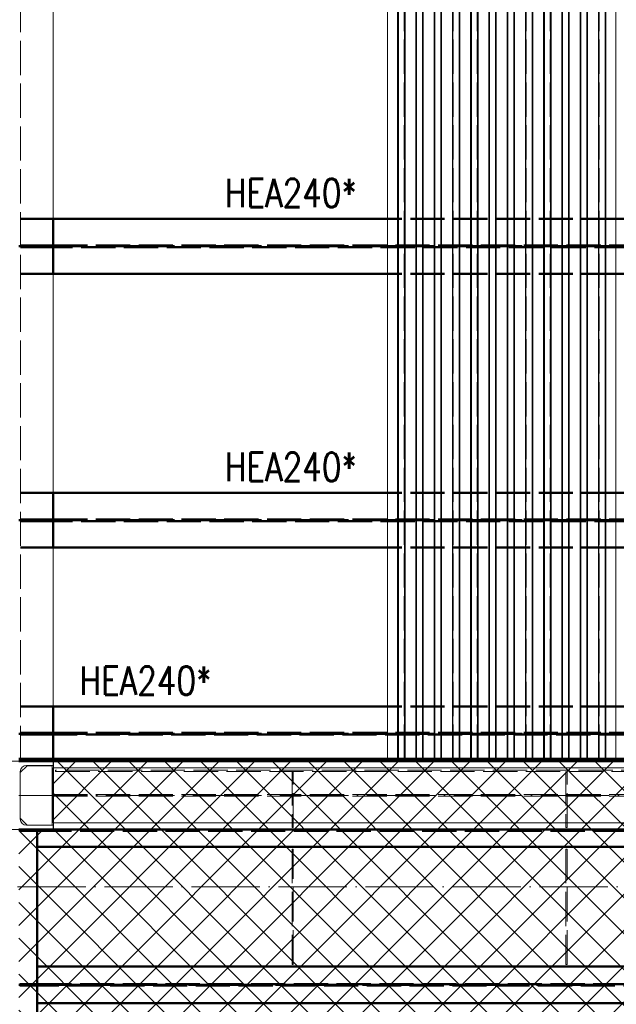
# Paper-space layout 'Layout1' of a CAD drawing. Extents: x -2 to 1380, y -36 to 422.
# Tile 8 of 79: x 215 to 268, y 144 to 231. Entities that reach past the tile are written whole.
import ezdxf

# ---------------------------------------------------------------- set-up
doc = ezdxf.new("R2010")
doc.units = 0
for name, pattern in [('ACAD_ISO02W100', [15, 12, -3]), ('ACAD_ISO04W100', [30.5, 24, -3, 0.5, -3]), ('HP_01_CER_B', [8, 5, -1, 1, -1])]:
    doc.linetypes.add(name, pattern=pattern)
for name, color, linetype, lineweight in [('SS_1.ET-HALA_TaO-PRISTAVBA-PODLAH.NOSNIKY', 9, 'CONTINUOUS', 13), ('SS_1.ET-HALA_TaO-RASTR', 7, 'HP_01_CER_B', 13), ('SS_1.ET-HALA_TaO-SLOUP', 9, 'CONTINUOUS', 13), ('SS_2.ET-HALA_TaO-LAVKA_+5.100m', 210, 'CONTINUOUS', 50), ('SS_2.ET-HALA_TaO-LAVKA_+5.100m-PLECH', 90, 'CONTINUOUS', 13), ('SS_2.ET-HALA_TaO-LAVKA_+5.100m-PLECH-VYZTUHA', 150, 'CONTINUOUS', 13), ('SS_2.ET-HALA_TaO-PRISTAVBA-PODLAH.NOSNIKY', 172, 'CONTINUOUS', 50), ('SS_2.ET-HALA_TaO-PRISTAVBA-PODLAHA_LEM', 140, 'CONTINUOUS', 50), ('SS_2.ET-HALA_TaO-PRISTAVBA-TRAPEZ.PLECH', 153, 'CONTINUOUS', 18), ('SS_POPIS_PROFILU_S355', 2, 'CONTINUOUS', 35), ('SS_SRAFY', 8, 'CONTINUOUS', 18)]:
    doc.layers.add(name, color=color, linetype=linetype, lineweight=lineweight)
doc.styles.add('romans.shx', font='romans.shx', dxfattribs={"height": 5})

psp = doc.layouts.get("Layout1")

# ---------------------------------------------------------------- hatches: boundary and pattern name
at = {"layer": 'SS_SRAFY'}
h = psp.add_hatch(dxfattribs=at)
h.set_pattern_fill('ANSI37', color=8, scale=0.7, angle=90, style=0)
h.set_pattern_definition([(135, (274.3477, 144.3783), (-1.571545, -1.571545), []), (225, (274.3477, 144.3783), (1.571545, -1.571545), [])])
h.paths.add_polyline_path([(335.1875, 123.6274), (335.1875, 143.6073), (331.1675, 143.6073), (331.1675, 165.6274), (218.2076, 165.6274), (218.2076, 159.6073), (215.1875, 159.6073), (215.1875, 123.6274)], flags=0)
h.paths.add_polyline_path([(316.3875, 148.5273), (316.3875, 150.9274), (316.7476, 150.9274), (316.7476, 148.5273)], flags=0)
h.paths.add_polyline_path([(316.3875, 158.1273), (316.3875, 160.5274), (316.7476, 160.5274), (316.7476, 158.1273)], flags=0)

# ---------------------------------------------------------------- linework, layer by layer
at = {"layer": 'SS_1.ET-HALA_TaO-PRISTAVBA-PODLAH.NOSNIKY', "color": 9, "linetype": 'ACAD_ISO02W100', "ltscale": 0.25}
for p, q in [((215.3225, 303.7273), (215.3225, 165.6274)), ((218.1876, 162.7024), (331.1875, 162.7024)), ((218.1876, 162.5524), (331.1875, 162.5524)), ((239.2375, 160.2274), (239.1375, 160.2274)), ((263.2375, 160.2274), (263.1375, 160.2274))]:
    psp.add_line(p, q, dxfattribs=at)
at = {"layer": 'SS_1.ET-HALA_TaO-PRISTAVBA-PODLAH.NOSNIKY', "color": 5, "linetype": 'Continuous', "ltscale": 0.25}
for p, q in [((218.1875, 232.3274), (218.1875, 213.1274)), ((218.1875, 208.3274), (218.1875, 189.1274)), ((218.1875, 184.3274), (218.1875, 170.4274)), ((331.1875, 165.0274), (218.1876, 165.0274)), ((218.1876, 165.0274), (218.1876, 160.2274)), ((239.1375, 160.2274), (218.1876, 160.2274)), ((263.1375, 160.2274), (239.2375, 160.2274)), ((287.1375, 160.2274), (263.2375, 160.2274))]:
    psp.add_line(p, q, dxfattribs=at)
at = {"layer": 'SS_1.ET-HALA_TaO-PRISTAVBA-PODLAH.NOSNIKY', "color": 9, "linetype": 'ACAD_ISO04W100', "ltscale": 0.25}
psp.add_line((215.1875, 162.6274), (335.1875, 162.6274), dxfattribs=at)
at = {"layer": 'SS_1.ET-HALA_TaO-RASTR', "linetype": 'ACAD_ISO04W100', "ltscale": 0.25}
psp.add_line((70.1875, 154.6274), (825.1574, 154.6274), dxfattribs=at)
at = {"layer": 'SS_1.ET-HALA_TaO-SLOUP', "color": 5, "linetype": 'Continuous', "ltscale": 0.25}
for p, q in [((218.1875, 165.6274), (212.1875, 165.6274)), ((218.1875, 165.6274), (218.1875, 165.2474)), ((215.8975, 165.2274), (215.2975, 164.6274)), ((215.8375, 165.2474), (218.1875, 165.2474)), ((218.0975, 165.2274), (215.8975, 165.2274)), ((218.0975, 160.0274), (218.0975, 165.2274)), ((215.2975, 164.7074), (215.2975, 160.5474)), ((215.2975, 160.6274), (215.8975, 160.0274)), ((212.1875, 159.6274), (218.1875, 159.6274)), ((218.1875, 160.0074), (215.8375, 160.0074)), ((215.8975, 160.0274), (218.0975, 160.0274)), ((218.1875, 160.0074), (218.1875, 159.6274))]:
    psp.add_line(p, q, dxfattribs=at)
at = {"layer": 'SS_1.ET-HALA_TaO-SLOUP', "color": 5, "linetype": 'Continuous', "ltscale": 0.25, "extrusion": (-3.3685e-14, -3.3685e-14, -1)}
psp.add_arc((-215.8375, 164.7074), 0.54, 0, 90, dxfattribs=at)
at = {"layer": 'SS_1.ET-HALA_TaO-SLOUP', "color": 5, "linetype": 'Continuous', "ltscale": 0.25, "extrusion": (-3.3685e-14, 3.3685e-14, -1)}
psp.add_arc((-215.8375, 160.5474), 0.54, 270, 0, dxfattribs=at)
at = {"layer": 'SS_2.ET-HALA_TaO-LAVKA_+5.100m', "color": 7, "linetype": 'ACAD_ISO04W100', "ltscale": 0.25}
for p, q in [((335.1875, 159.6274), (215.1875, 159.6274)), ((335.1875, 146.0274), (215.1875, 146.0274))]:
    psp.add_line(p, q, dxfattribs=at)
at = {"layer": 'SS_2.ET-HALA_TaO-LAVKA_+5.100m', "color": 3, "linetype": 'ACAD_ISO02W100', "ltscale": 0.25}
for p, q in [((216.6875, 159.6273), (216.6875, 159.5174)), ((215.2476, 159.5174), (216.6875, 159.5174)), ((216.6875, 159.5174), (216.7582, 159.5174)), ((216.7582, 159.5174), (216.7875, 159.5174)), ((216.7875, 159.5174), (331.1875, 159.5174)), ((215.2476, 146.0874), (216.6875, 146.0874)), ((216.6875, 145.9674), (215.2476, 145.9674)), ((216.6875, 146.0874), (216.7582, 146.0874)), ((216.6875, 146.0874), (216.6875, 145.9674)), ((216.7582, 145.9674), (216.6875, 145.9674)), ((216.7582, 146.0874), (216.7875, 146.0874)), ((216.7875, 145.9674), (216.7582, 145.9674)), ((216.7875, 146.0874), (331.1875, 146.0874)), ((331.1875, 145.9674), (216.7875, 145.9674))]:
    psp.add_line(p, q, dxfattribs=at)
at = {"layer": 'SS_2.ET-HALA_TaO-LAVKA_+5.100m', "color": 1, "linetype": 'Continuous', "ltscale": 0.25}
for p, q in [((216.7875, 159.6273), (216.7875, 158.1274)), ((218.1875, 159.6274), (316.2875, 159.6274)), ((216.7875, 158.1274), (315.2875, 158.1274)), ((216.7875, 158.1274), (216.7875, 147.6274)), ((331.1875, 147.6274), (216.7875, 147.6274)), ((216.7875, 147.6274), (216.7875, 144.4274)), ((216.7875, 144.4274), (331.1875, 144.4274)), ((216.7875, 144.4274), (216.7875, 123.7474))]:
    psp.add_line(p, q, dxfattribs=at)
at = {"layer": 'SS_2.ET-HALA_TaO-LAVKA_+5.100m-PLECH', "color": 7, "linetype": 'Continuous', "ltscale": 0.25}
for p, q in [((218.2076, 165.6274), (331.1675, 165.6274)), ((218.2076, 165.6274), (218.2076, 159.6073)), ((218.2076, 159.6073), (215.1875, 159.6073))]:
    psp.add_line(p, q, dxfattribs=at)
at = {"layer": 'SS_2.ET-HALA_TaO-LAVKA_+5.100m-PLECH-VYZTUHA', "color": 3, "linetype": 'ACAD_ISO02W100', "ltscale": 0.25}
for p, q in [((330.9875, 164.8274), (218.3875, 164.8274)), ((218.3875, 164.8274), (218.3875, 164.7274)), ((218.3875, 164.7274), (330.9875, 164.7274)), ((239.1375, 164.7274), (239.1375, 159.8274)), ((239.2375, 159.8274), (239.2375, 164.7274)), ((263.1375, 164.7274), (263.1375, 159.8274)), ((263.2375, 159.8274), (263.2375, 164.7274)), ((239.1375, 159.8274), (239.2375, 159.8274)), ((263.1375, 159.8274), (263.2375, 159.8274)), ((239.2375, 157.9274), (239.1375, 157.9274)), ((239.1375, 157.9274), (239.1375, 147.8274)), ((239.2375, 147.8274), (239.2375, 157.9274)), ((263.2375, 157.9274), (263.1375, 157.9274)), ((263.1375, 157.9274), (263.1375, 147.8274)), ((263.2375, 147.8274), (263.2375, 157.9274)), ((239.1375, 147.8274), (239.2375, 147.8274)), ((263.1375, 147.8274), (263.2375, 147.8274))]:
    psp.add_line(p, q, dxfattribs=at)
at = {"layer": 'SS_2.ET-HALA_TaO-PRISTAVBA-PODLAH.NOSNIKY', "color": 3, "linetype": 'ACAD_ISO02W100', "ltscale": 0.25}
for p, q in [((218.1875, 213.1274), (215.3226, 213.1274)), ((267.5075, 213.1274), (247.5075, 213.1274)), ((215.3226, 210.8024), (218.0875, 210.8024)), ((218.0875, 210.6524), (215.3226, 210.6524)), ((218.0875, 210.8024), (218.1582, 210.8024)), ((218.0875, 210.8024), (218.0875, 210.6524)), ((218.1582, 210.6524), (218.0875, 210.6524)), ((218.1582, 210.8024), (218.1875, 210.8024)), ((218.1875, 210.6524), (218.1582, 210.6524)), ((218.1875, 210.8024), (332.3875, 210.8024)), ((332.3875, 210.6524), (218.1875, 210.6524)), ((218.1875, 208.3274), (215.3226, 208.3274)), ((267.5075, 208.3274), (247.5075, 208.3274)), ((218.1875, 189.1274), (215.3226, 189.1274)), ((267.5075, 189.1274), (247.5075, 189.1274)), ((215.3226, 186.8024), (218.0875, 186.8024)), ((218.0875, 186.6524), (215.3226, 186.6524)), ((218.0875, 186.8024), (218.1582, 186.8024)), ((218.0875, 186.8024), (218.0875, 186.6524)), ((218.1582, 186.6524), (218.0875, 186.6524)), ((218.1582, 186.8024), (218.1875, 186.8024)), ((218.1875, 186.6524), (218.1582, 186.6524)), ((218.1875, 186.8024), (332.3875, 186.8024)), ((332.3875, 186.6524), (218.1875, 186.6524)), ((218.1875, 184.3274), (215.3226, 184.3274)), ((267.5075, 184.3274), (247.5075, 184.3274)), ((218.1875, 170.4274), (215.3226, 170.4274)), ((267.5075, 170.4274), (247.5075, 170.4274)), ((215.3226, 168.1024), (218.0875, 168.1024)), ((218.0875, 167.9524), (215.3226, 167.9524)), ((218.0875, 168.1024), (218.1582, 168.1024)), ((218.0875, 168.1024), (218.0875, 167.9524)), ((218.1582, 167.9524), (218.0875, 167.9524)), ((218.1582, 168.1024), (218.1875, 168.1024)), ((218.1875, 167.9524), (218.1582, 167.9524)), ((218.1875, 168.1024), (334.1875, 168.1024)), ((332.7875, 167.9524), (218.1875, 167.9524)), ((218.1875, 165.8274), (218.1875, 165.6274))]:
    psp.add_line(p, q, dxfattribs=at)
at = {"layer": 'SS_2.ET-HALA_TaO-PRISTAVBA-PODLAH.NOSNIKY', "color": 1, "linetype": 'Continuous', "ltscale": 0.25}
for p, q in [((247.5075, 213.1274), (218.1875, 213.1274)), ((218.1875, 213.1274), (218.1875, 208.3274)), ((332.3875, 213.1274), (267.5075, 213.1274)), ((247.5075, 208.3274), (218.1875, 208.3274)), ((332.3875, 208.3274), (267.5075, 208.3274)), ((247.5075, 189.1274), (218.1875, 189.1274)), ((218.1875, 189.1274), (218.1875, 184.3274)), ((332.3875, 189.1274), (267.5075, 189.1274)), ((247.5075, 184.3274), (218.1875, 184.3274)), ((332.3875, 184.3274), (267.5075, 184.3274)), ((247.5075, 170.4274), (218.1875, 170.4274)), ((218.1875, 170.4274), (218.1875, 165.8274)), ((332.3875, 170.4274), (267.5075, 170.4274))]:
    psp.add_line(p, q, dxfattribs=at)
at = {"layer": 'SS_2.ET-HALA_TaO-PRISTAVBA-PODLAH.NOSNIKY', "color": 7, "linetype": 'ACAD_ISO04W100', "ltscale": 0.25}
for p, q in [((215.1875, 210.7274), (335.1875, 210.7274)), ((215.1875, 186.7274), (335.1875, 186.7274)), ((215.1875, 168.0274), (335.1875, 168.0274))]:
    psp.add_line(p, q, dxfattribs=at)
at = {"layer": 'SS_2.ET-HALA_TaO-PRISTAVBA-PODLAHA_LEM', "color": 1, "linetype": 'Continuous', "ltscale": 0.25}
for p, q in [((332.7875, 165.8274), (215.1875, 165.8274)), ((331.1875, 165.6274), (218.1875, 165.6274))]:
    psp.add_line(p, q, dxfattribs=at)
at = {"layer": 'SS_2.ET-HALA_TaO-PRISTAVBA-PODLAHA_LEM', "color": 7, "linetype": 'ACAD_ISO04W100', "ltscale": 0.25}
psp.add_line((215.1875, 165.6274), (334.1875, 165.6274), dxfattribs=at)
at = {"layer": 'SS_2.ET-HALA_TaO-PRISTAVBA-TRAPEZ.PLECH', "color": 5, "linetype": 'Continuous', "ltscale": 0.25}
for p, q in [((247.5075, 309.5273), (247.5075, 165.8274)), ((248.3837, 309.5273), (248.3837, 165.8274)), ((248.4487, 309.5273), (248.4487, 165.8274)), ((248.9835, 309.5273), (248.9835, 165.8274)), ((249.0314, 309.5273), (249.0314, 165.8274)), ((249.9837, 309.5273), (249.9837, 165.8274)), ((250.0315, 309.5273), (250.0315, 165.8274)), ((250.5664, 309.5273), (250.5664, 165.8274)), ((250.6314, 309.5273), (250.6314, 165.8274)), ((251.5837, 309.5273), (251.5837, 165.8274)), ((251.6487, 309.5273), (251.6487, 165.8274)), ((252.1835, 309.5273), (252.1835, 165.8274)), ((252.2314, 309.5273), (252.2314, 165.8274)), ((253.1837, 309.5273), (253.1837, 165.8274)), ((253.2315, 309.5273), (253.2315, 165.8274)), ((253.7664, 309.5273), (253.7664, 165.8274)), ((253.8314, 309.5273), (253.8314, 165.8274)), ((254.7837, 309.5273), (254.7837, 165.8274)), ((254.8487, 309.5273), (254.8487, 165.8274)), ((255.3835, 309.5273), (255.3835, 165.8274)), ((255.4314, 309.5273), (255.4314, 165.8274)), ((256.3837, 309.5273), (256.3837, 165.8274)), ((256.4315, 309.5273), (256.4315, 165.8274)), ((256.9664, 309.5273), (256.9664, 165.8274)), ((257.0314, 309.5273), (257.0314, 165.8274)), ((257.9837, 309.5273), (257.9837, 165.8274)), ((258.0487, 309.5273), (258.0487, 165.8274)), ((258.5835, 309.5273), (258.5835, 165.8274)), ((258.6314, 309.5273), (258.6314, 165.8274)), ((259.5837, 309.5273), (259.5837, 165.8274)), ((259.6315, 309.5273), (259.6315, 165.8274)), ((260.1664, 309.5273), (260.1664, 165.8274)), ((260.2314, 309.5273), (260.2314, 165.8274)), ((261.1837, 309.5273), (261.1837, 165.8274)), ((261.2487, 309.5273), (261.2487, 165.8274)), ((261.7835, 309.5273), (261.7835, 165.8274)), ((261.8314, 309.5273), (261.8314, 165.8274)), ((262.7837, 309.5273), (262.7837, 165.8274)), ((262.8315, 309.5273), (262.8315, 165.8274)), ((263.3664, 309.5273), (263.3664, 165.8274)), ((263.4314, 309.5273), (263.4314, 165.8274)), ((264.3837, 309.5273), (264.3837, 165.8274)), ((264.4487, 309.5273), (264.4487, 165.8274)), ((264.9835, 309.5273), (264.9835, 165.8274)), ((265.0314, 309.5273), (265.0314, 165.8274)), ((265.9837, 309.5273), (265.9837, 165.8274)), ((266.0315, 309.5273), (266.0315, 165.8274)), ((266.5664, 309.5273), (266.5664, 165.8274)), ((266.6314, 165.8274), (266.6314, 309.5273)), ((267.5075, 165.8274), (267.5075, 309.5273))]:
    psp.add_line(p, q, dxfattribs=at)
at = {"layer": 'SS_2.ET-HALA_TaO-PRISTAVBA-TRAPEZ.PLECH', "color": 5, "linetype": 'ACAD_ISO02W100', "ltscale": 0.25}
for p, q in [((248.4315, 165.8274), (248.4315, 309.5273)), ((248.9664, 165.8274), (248.9664, 309.5273)), ((250.0487, 165.8274), (250.0487, 309.5273)), ((250.5835, 165.8274), (250.5835, 309.5273)), ((251.6315, 165.8274), (251.6315, 309.5273)), ((252.1664, 165.8274), (252.1664, 309.5273)), ((253.2487, 165.8274), (253.2487, 309.5273)), ((253.7835, 165.8274), (253.7835, 309.5273)), ((254.8315, 165.8274), (254.8315, 309.5273)), ((255.3664, 165.8274), (255.3664, 309.5273)), ((256.4487, 165.8274), (256.4487, 309.5273)), ((256.9835, 165.8274), (256.9835, 309.5273)), ((258.0315, 165.8274), (258.0315, 309.5273)), ((258.5664, 165.8274), (258.5664, 309.5273)), ((259.6487, 165.8274), (259.6487, 309.5273)), ((260.1835, 165.8274), (260.1835, 309.5273)), ((261.2315, 165.8274), (261.2315, 309.5273)), ((261.7664, 165.8274), (261.7664, 309.5273)), ((262.8487, 165.8274), (262.8487, 309.5273)), ((263.3835, 165.8274), (263.3835, 309.5273)), ((264.4315, 165.8274), (264.4315, 309.5273)), ((264.9664, 165.8274), (264.9664, 309.5273)), ((266.0487, 165.8274), (266.0487, 309.5273)), ((266.5835, 165.8274), (266.5835, 309.5273))]:
    psp.add_line(p, q, dxfattribs=at)

# ---------------------------------------------------------------- texts
at = {"layer": 'SS_POPIS_PROFILU_S355', "color": 2, "style": 'romans.shx', "width": 0.8}
for p in [(233.2523, 214.1484), (233.2523, 190.1484), (220.5033, 171.4274)]:
    psp.add_text('HEA240*', height=2.5, dxfattribs=at).set_placement(p)

doc.saveas('drawing.dxf')
